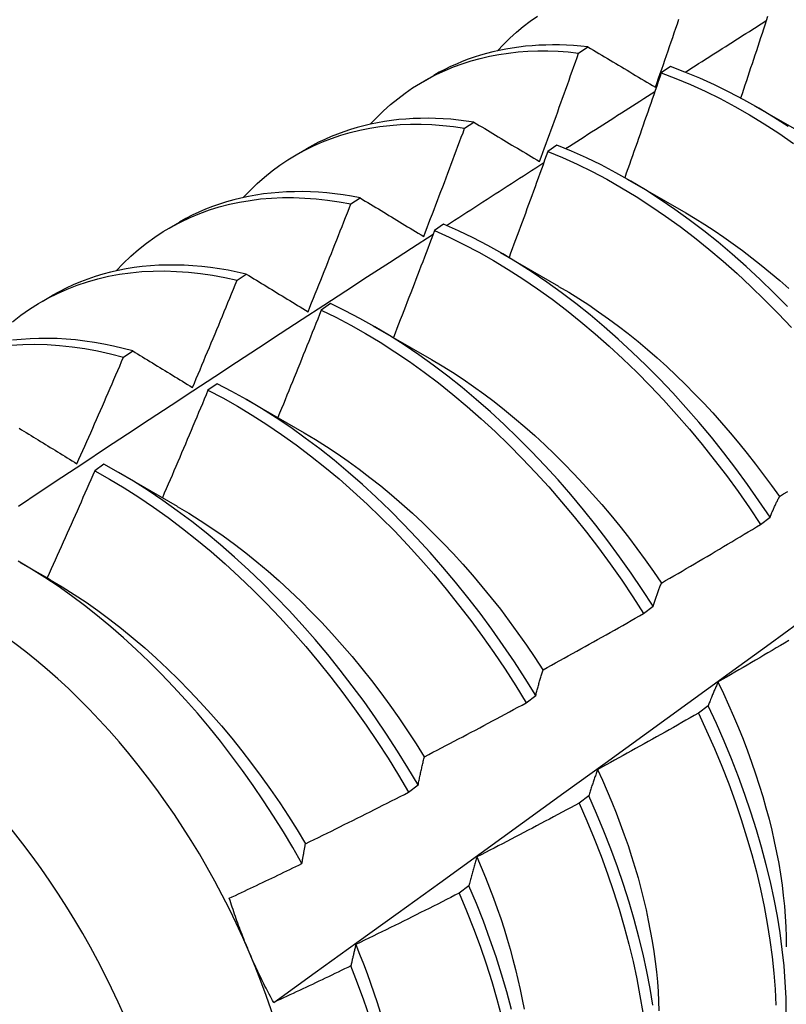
# Model space of a CAD drawing. Header units: inches. Extents: x 12 to 235, y 17 to 142.
# Tile 111 of 117: x 210.171 to 210.381, y 102.203 to 102.472. Entities that reach past the tile are written whole.
import ezdxf

# ---------------------------------------------------------------- set-up
doc = ezdxf.new("R2010")
doc.units = ezdxf.units.IN
doc.header["$MEASUREMENT"] = 0
doc.layers.add('Visible Edges(ANSI)', color=7, linetype='Continuous', lineweight=25)
doc.layers.add('Visible Tangent Edges(ANSI)', color=7, linetype='Continuous', lineweight=25)

msp = doc.modelspace()

# ---------------------------------------------------------------- linework, layer by layer
at = {"layer": 'Visible Edges(ANSI)'}
for p, q in [((210.32418, 102.46316), (210.3267, 102.46482)), ((210.34928, 102.45944), (210.34677, 102.45771)), ((210.28169, 102.4554), (210.28451, 102.45702)), ((210.37228, 102.44872), (210.38829, 102.43951)), ((210.29298, 102.44257), (210.2955, 102.44424)), ((210.31825, 102.43794), (210.31574, 102.4362)), ((210.2469, 102.43531), (210.24971, 102.43693)), ((210.33748, 102.42863), (210.35349, 102.41942)), ((210.26182, 102.42182), (210.26434, 102.4235)), ((210.2121, 102.41522), (210.21491, 102.41684)), ((210.28723, 102.4163), (210.28473, 102.41455)), ((210.30268, 102.40854), (210.31869, 102.39933)), ((210.2307, 102.40093), (210.23321, 102.40262)), ((210.1773, 102.39513), (210.18011, 102.39675)), ((210.25623, 102.39452), (210.25372, 102.39275)), ((210.26788, 102.38845), (210.28389, 102.37923)), ((210.1996, 102.37988), (210.20212, 102.38158)), ((210.22523, 102.37259), (210.22272, 102.37081)), ((210.23308, 102.36836), (210.24909, 102.35914)), ((210.19423, 102.35052), (210.19173, 102.34874)), ((210.19828, 102.34827), (210.21429, 102.33905)), ((210.37398, 102.33407), (210.37656, 102.33604)), ((210.17134, 102.32366), (210.1795, 102.31896)), ((210.34195, 102.30967), (210.34454, 102.31164)), ((210.30984, 102.28522), (210.31243, 102.2872)), ((210.35962, 102.28437), (210.35698, 102.28238)), ((210.27764, 102.26073), (210.28024, 102.26271)), ((210.32694, 102.25973), (210.3243, 102.25774)), ((210.29416, 102.23508), (210.29151, 102.23309))]:
    msp.add_line(p, q, dxfattribs=at)
at = {"layer": 'Visible Edges(ANSI)', "flags": 128}
for points in [[(210.30194, 102.46375), (210.30363, 102.46553), (210.30538, 102.46723), (210.30718, 102.46885), (210.30903, 102.47039), (210.31093, 102.47186), (210.31289, 102.47324)], [(210.37591, 102.47318), (210.37552, 102.47201), (210.37514, 102.47083), (210.37475, 102.46965), (210.37437, 102.46848), (210.37398, 102.4673), (210.3736, 102.46612), (210.37321, 102.46494), (210.37282, 102.46377), (210.37243, 102.46259), (210.37204, 102.46141), (210.37165, 102.46024), (210.37126, 102.45906), (210.37087, 102.45788), (210.37048, 102.45671), (210.37009, 102.45553), (210.36969, 102.45436), (210.3693, 102.45318), (210.3689, 102.452), (210.36851, 102.45083)], [(210.3452, 102.4538), (210.34563, 102.45504), (210.34607, 102.45628), (210.3465, 102.45752), (210.34693, 102.45876), (210.34737, 102.46), (210.3478, 102.46124), (210.34823, 102.46249), (210.34866, 102.46373), (210.34908, 102.46497), (210.34951, 102.46621), (210.34994, 102.46745), (210.35037, 102.46869), (210.35079, 102.46993), (210.35122, 102.47118), (210.35164, 102.47242)], [(210.35333, 102.45791), (210.35426, 102.4585), (210.35518, 102.45909), (210.35611, 102.45968), (210.35703, 102.46027), (210.35796, 102.46085), (210.35888, 102.46144), (210.35981, 102.46203), (210.36073, 102.46262), (210.36166, 102.46321), (210.36258, 102.4638), (210.36351, 102.46439), (210.36443, 102.46498), (210.36536, 102.46556), (210.36628, 102.46615), (210.36721, 102.46674), (210.36813, 102.46733), (210.36906, 102.46792), (210.36998, 102.4685), (210.37091, 102.46909), (210.37183, 102.46968), (210.37276, 102.47027), (210.37369, 102.47085), (210.37461, 102.47144), (210.37554, 102.47203)], [(210.3267, 102.46482), (210.32475, 102.46502), (210.3228, 102.46518), (210.32087, 102.46529), (210.31896, 102.46536), (210.31706, 102.46537), (210.31518, 102.46535), (210.31331, 102.46527), (210.31145, 102.46516), (210.30962, 102.46499), (210.3078, 102.46478), (210.306, 102.46452), (210.30422, 102.46422), (210.30246, 102.46387), (210.30072, 102.46347), (210.299, 102.46303), (210.2973, 102.46254), (210.29562, 102.46201), (210.29396, 102.46143), (210.29233, 102.46081), (210.29071, 102.46014), (210.28913, 102.45943), (210.28756, 102.45867), (210.28602, 102.45787), (210.28451, 102.45702)], [(210.3267, 102.46482), (210.32746, 102.46436), (210.32823, 102.46391), (210.32899, 102.46345), (210.32975, 102.463), (210.33052, 102.46254), (210.33128, 102.46208), (210.33205, 102.46163), (210.33281, 102.46117), (210.33358, 102.46071), (210.33435, 102.46025), (210.33512, 102.4598), (210.33589, 102.45934), (210.33666, 102.45888), (210.33743, 102.45842), (210.33821, 102.45796), (210.33898, 102.4575), (210.33976, 102.45704), (210.34053, 102.45658), (210.34131, 102.45611), (210.34208, 102.45565), (210.34286, 102.45519), (210.34364, 102.45473), (210.34442, 102.45426), (210.3452, 102.4538)], [(210.26715, 102.44366), (210.26893, 102.44554), (210.27078, 102.44732), (210.27268, 102.44902), (210.27465, 102.45063), (210.27667, 102.45216), (210.27875, 102.45359), (210.28089, 102.45493), (210.28307, 102.45617), (210.28532, 102.45733), (210.28761, 102.45839), (210.28995, 102.45936), (210.29234, 102.46023), (210.29478, 102.46101), (210.29726, 102.46169), (210.29978, 102.46227), (210.30235, 102.46276), (210.30496, 102.46315), (210.3076, 102.46344), (210.31028, 102.46364), (210.313, 102.46374), (210.31575, 102.46374), (210.31853, 102.46364), (210.32134, 102.46345), (210.32418, 102.46316)], [(210.31347, 102.43343), (210.31392, 102.43467), (210.31438, 102.43591), (210.31483, 102.43715), (210.31529, 102.43838), (210.31574, 102.43962), (210.31619, 102.44086), (210.31664, 102.4421), (210.31709, 102.44333), (210.31754, 102.44457), (210.31799, 102.44581), (210.31844, 102.44705), (210.31888, 102.44829), (210.31933, 102.44953), (210.31977, 102.45076), (210.32022, 102.452), (210.32066, 102.45324), (210.3211, 102.45448), (210.32155, 102.45572), (210.32199, 102.45696), (210.32243, 102.4582), (210.32287, 102.45944), (210.3233, 102.46068), (210.32374, 102.46192), (210.32418, 102.46316)], [(210.38151, 102.443), (210.37749, 102.44559), (210.37346, 102.44803), (210.36942, 102.45033), (210.36538, 102.45247), (210.36134, 102.45445), (210.35731, 102.45628), (210.35328, 102.45794), (210.34928, 102.45944)], [(210.34677, 102.45771), (210.34636, 102.45651), (210.34595, 102.45532), (210.34555, 102.45412), (210.34514, 102.45292), (210.34473, 102.45173), (210.34432, 102.45053), (210.3439, 102.44933), (210.34349, 102.44814), (210.34308, 102.44694), (210.34267, 102.44575), (210.34225, 102.44455), (210.34184, 102.44336), (210.34142, 102.44216), (210.34101, 102.44097), (210.34059, 102.43977), (210.34017, 102.43857), (210.33975, 102.43738), (210.33933, 102.43618), (210.33892, 102.43499), (210.33849, 102.4338), (210.33807, 102.4326), (210.33765, 102.43141), (210.33723, 102.43021), (210.33681, 102.42902)], [(210.34677, 102.45771), (210.35078, 102.4562), (210.3548, 102.45452), (210.35884, 102.45268), (210.36288, 102.45069), (210.36692, 102.44854), (210.37096, 102.44623), (210.37499, 102.44377), (210.379, 102.44117), (210.383, 102.43842)], [(210.32062, 102.43697), (210.32164, 102.43763), (210.32265, 102.43828), (210.32367, 102.43893), (210.32469, 102.43958), (210.32571, 102.44024), (210.32672, 102.44089), (210.32774, 102.44154), (210.32876, 102.44219), (210.32977, 102.44285), (210.33079, 102.4435), (210.33181, 102.44415), (210.33283, 102.4448), (210.33384, 102.44545), (210.33486, 102.44611), (210.33588, 102.44676), (210.3369, 102.44741), (210.33791, 102.44806), (210.33893, 102.44871), (210.33995, 102.44936), (210.34097, 102.45001), (210.34199, 102.45066), (210.343, 102.45131), (210.34402, 102.45197), (210.34504, 102.45262)], [(210.23235, 102.42357), (210.23423, 102.42554), (210.23617, 102.42741), (210.23819, 102.42919), (210.24027, 102.43087), (210.24241, 102.43245), (210.24462, 102.43393), (210.24688, 102.4353), (210.24921, 102.43658), (210.25159, 102.43775), (210.25403, 102.43882), (210.25652, 102.43978), (210.25907, 102.44064), (210.26166, 102.44139), (210.26431, 102.44203), (210.267, 102.44257), (210.26973, 102.443), (210.27251, 102.44333), (210.27533, 102.44354), (210.27819, 102.44365), (210.28108, 102.44365), (210.28401, 102.44354), (210.28697, 102.44332), (210.28996, 102.443), (210.29298, 102.44257)], [(210.2955, 102.44424), (210.29338, 102.44454), (210.29126, 102.4448), (210.28916, 102.445), (210.28708, 102.44515), (210.28501, 102.44524), (210.28296, 102.44528), (210.28093, 102.44527), (210.27891, 102.4452), (210.27691, 102.44508), (210.27494, 102.44491), (210.27298, 102.44468), (210.27105, 102.4444), (210.26913, 102.44407), (210.26724, 102.44368), (210.26537, 102.44325), (210.26353, 102.44275), (210.26171, 102.44221), (210.25991, 102.44161), (210.25815, 102.44096), (210.2564, 102.44026), (210.25469, 102.4395), (210.253, 102.4387), (210.25134, 102.43784), (210.24971, 102.43693)], [(210.2955, 102.44424), (210.29624, 102.44379), (210.29698, 102.44335), (210.29772, 102.4429), (210.29846, 102.44245), (210.29921, 102.44201), (210.29995, 102.44156), (210.30069, 102.44111), (210.30144, 102.44066), (210.30218, 102.44021), (210.30293, 102.43977), (210.30368, 102.43932), (210.30443, 102.43887), (210.30518, 102.43842), (210.30593, 102.43796), (210.30668, 102.43751), (210.30743, 102.43706), (210.30818, 102.43661), (210.30893, 102.43616), (210.30969, 102.43571), (210.31044, 102.43525), (210.3112, 102.4348), (210.31195, 102.43434), (210.31271, 102.43389), (210.31347, 102.43343)], [(210.28177, 102.41294), (210.28225, 102.41417), (210.28273, 102.4154), (210.2832, 102.41664), (210.28367, 102.41787), (210.28415, 102.4191), (210.28462, 102.42034), (210.28509, 102.42157), (210.28556, 102.4228), (210.28603, 102.42404), (210.2865, 102.42527), (210.28697, 102.4265), (210.28744, 102.42774), (210.2879, 102.42897), (210.28837, 102.43021), (210.28884, 102.43144), (210.2893, 102.43268), (210.28976, 102.43391), (210.29023, 102.43515), (210.29069, 102.43639), (210.29115, 102.43762), (210.29161, 102.43886), (210.29207, 102.44009), (210.29253, 102.44133), (210.29298, 102.44257)], [(210.38132, 102.39377), (210.37762, 102.39752), (210.37387, 102.40115), (210.37007, 102.40466), (210.36622, 102.40806), (210.36233, 102.41132), (210.35841, 102.41446), (210.35446, 102.41747), (210.35048, 102.42034), (210.34647, 102.42306), (210.34246, 102.42565), (210.33842, 102.42808), (210.33439, 102.43037), (210.33034, 102.4325), (210.3263, 102.43447), (210.32227, 102.43629), (210.31825, 102.43794)], [(210.31574, 102.4362), (210.31531, 102.43499), (210.31487, 102.43378), (210.31444, 102.43256), (210.314, 102.43135), (210.31356, 102.43014), (210.31312, 102.42893), (210.31269, 102.42772), (210.31225, 102.4265), (210.31181, 102.42529), (210.31137, 102.42408), (210.31092, 102.42287), (210.31048, 102.42166), (210.31004, 102.42045), (210.3096, 102.41924), (210.30915, 102.41803), (210.30871, 102.41682), (210.30826, 102.41561), (210.30781, 102.4144), (210.30737, 102.41319), (210.30692, 102.41198), (210.30647, 102.41077), (210.30602, 102.40956), (210.30557, 102.40835), (210.30512, 102.40714)], [(210.31574, 102.4362), (210.31977, 102.43453), (210.3238, 102.43271), (210.32784, 102.43072), (210.33188, 102.42858), (210.33592, 102.42628), (210.33995, 102.42383), (210.34397, 102.42124), (210.34797, 102.4185), (210.35195, 102.41562), (210.3559, 102.41261), (210.35982, 102.40946), (210.3637, 102.40618), (210.36754, 102.40278), (210.37134, 102.39925), (210.37509, 102.39561), (210.37879, 102.39186), (210.38243, 102.388)], [(210.28802, 102.41595), (210.28913, 102.41666), (210.29024, 102.41738), (210.29135, 102.4181), (210.29246, 102.41882), (210.29357, 102.41953), (210.29468, 102.42025), (210.29578, 102.42097), (210.29689, 102.42169), (210.298, 102.4224), (210.29911, 102.42312), (210.30022, 102.42383), (210.30133, 102.42455), (210.30244, 102.42527), (210.30355, 102.42598), (210.30466, 102.4267), (210.30577, 102.42741), (210.30688, 102.42813), (210.30799, 102.42884), (210.3091, 102.42956), (210.31021, 102.43027), (210.31132, 102.43099), (210.31243, 102.4317), (210.31354, 102.43242), (210.31465, 102.43313)], [(210.26434, 102.4235), (210.26204, 102.42393), (210.25975, 102.42429), (210.25748, 102.42459), (210.25523, 102.42483), (210.25299, 102.42501), (210.25077, 102.42513), (210.24857, 102.42519), (210.24639, 102.42518), (210.24423, 102.42512), (210.24209, 102.42499), (210.23998, 102.4248), (210.23789, 102.42455), (210.23582, 102.42424), (210.23378, 102.42387), (210.23176, 102.42344), (210.22977, 102.42295), (210.22781, 102.42239), (210.22587, 102.42178), (210.22397, 102.42111), (210.22209, 102.42037), (210.22025, 102.41958), (210.21844, 102.41873), (210.21666, 102.41781), (210.21491, 102.41684)], [(210.19755, 102.40348), (210.19952, 102.40555), (210.20157, 102.4075), (210.2037, 102.40936), (210.20589, 102.4111), (210.20816, 102.41273), (210.21049, 102.41426), (210.21289, 102.41567), (210.21535, 102.41697), (210.21788, 102.41815), (210.22047, 102.41922), (210.22311, 102.42017), (210.22581, 102.42101), (210.22857, 102.42173), (210.23138, 102.42233), (210.23424, 102.42281), (210.23714, 102.42318), (210.24009, 102.42342), (210.24309, 102.42355), (210.24612, 102.42356), (210.2492, 102.42345), (210.25231, 102.42322), (210.25545, 102.42287), (210.25862, 102.42241), (210.26182, 102.42182)], [(210.25011, 102.39231), (210.25061, 102.39354), (210.2511, 102.39477), (210.2516, 102.39599), (210.2521, 102.39722), (210.25259, 102.39845), (210.25308, 102.39968), (210.25358, 102.40091), (210.25407, 102.40213), (210.25456, 102.40336), (210.25505, 102.40459), (210.25554, 102.40582), (210.25603, 102.40705), (210.25652, 102.40828), (210.257, 102.40951), (210.25749, 102.41074), (210.25797, 102.41197), (210.25846, 102.4132), (210.25894, 102.41443), (210.25942, 102.41566), (210.25991, 102.41689), (210.26039, 102.41813), (210.26087, 102.41936), (210.26135, 102.42059), (210.26182, 102.42182)], [(210.26434, 102.4235), (210.26506, 102.42307), (210.26578, 102.42263), (210.26649, 102.4222), (210.26721, 102.42176), (210.26793, 102.42132), (210.26865, 102.42089), (210.26938, 102.42045), (210.2701, 102.42001), (210.27082, 102.41957), (210.27155, 102.41913), (210.27227, 102.41869), (210.273, 102.41825), (210.27372, 102.41781), (210.27445, 102.41737), (210.27518, 102.41693), (210.27591, 102.41649), (210.27664, 102.41605), (210.27737, 102.4156), (210.2781, 102.41516), (210.27883, 102.41472), (210.27957, 102.41427), (210.2803, 102.41383), (210.28104, 102.41338), (210.28177, 102.41294)], [(210.35348, 102.41936), (210.3561, 102.41782), (210.35871, 102.4162), (210.36131, 102.41451), (210.36391, 102.41275), (210.36649, 102.41093), (210.36907, 102.40904), (210.37163, 102.40709), (210.37417, 102.40507), (210.3767, 102.40299), (210.37921, 102.40086), (210.38169, 102.39866)], [(210.37656, 102.33604), (210.37352, 102.34056), (210.37039, 102.34502), (210.36717, 102.3494), (210.36388, 102.35371), (210.3605, 102.35793), (210.35705, 102.36207), (210.35354, 102.36612), (210.34995, 102.37006), (210.3463, 102.37391), (210.3426, 102.37764), (210.33885, 102.38127), (210.33504, 102.38478), (210.33119, 102.38816), (210.3273, 102.39142), (210.32338, 102.39455), (210.31942, 102.39755), (210.31544, 102.40041), (210.31144, 102.40313), (210.30742, 102.40571), (210.30339, 102.40813), (210.29935, 102.41041), (210.29531, 102.41253), (210.29127, 102.4145), (210.28723, 102.4163)], [(210.17082, 102.33908), (210.17679, 102.34304), (210.18276, 102.347), (210.18873, 102.35095), (210.1947, 102.3549), (210.20067, 102.35884), (210.20665, 102.36278), (210.21262, 102.36672), (210.21859, 102.37065), (210.22457, 102.37457), (210.23054, 102.3785), (210.23652, 102.38241), (210.2425, 102.38633), (210.24848, 102.39023), (210.25446, 102.39414), (210.26044, 102.39804), (210.26642, 102.40193), (210.2724, 102.40582), (210.27839, 102.4097), (210.28437, 102.41358)], [(210.28473, 102.41455), (210.28427, 102.41332), (210.28381, 102.4121), (210.28334, 102.41088), (210.28288, 102.40965), (210.28242, 102.40843), (210.28195, 102.40721), (210.28149, 102.40599), (210.28102, 102.40477), (210.28055, 102.40354), (210.28009, 102.40232), (210.27962, 102.4011), (210.27915, 102.39988), (210.27868, 102.39866), (210.27821, 102.39744), (210.27774, 102.39622), (210.27726, 102.395), (210.27679, 102.39378), (210.27632, 102.39256), (210.27584, 102.39134), (210.27537, 102.39012), (210.27489, 102.3889), (210.27442, 102.38768), (210.27394, 102.38646), (210.27346, 102.38524)], [(210.28473, 102.41455), (210.28876, 102.41273), (210.2928, 102.41075), (210.29684, 102.40862), (210.30088, 102.40633), (210.30491, 102.40389), (210.30893, 102.40131), (210.31293, 102.39858), (210.31691, 102.39571), (210.32087, 102.3927), (210.32479, 102.38956), (210.32867, 102.38629), (210.33252, 102.38289), (210.33632, 102.37937), (210.34007, 102.37574), (210.34377, 102.37199), (210.34741, 102.36814), (210.35099, 102.36419), (210.35451, 102.36014), (210.35795, 102.35599), (210.36132, 102.35176), (210.36461, 102.34745), (210.36782, 102.34306), (210.37094, 102.3386), (210.37398, 102.33407)], [(210.16921, 102.38952), (210.17152, 102.39133), (210.1739, 102.39301), (210.17637, 102.39458), (210.1789, 102.39602), (210.1815, 102.39734), (210.18418, 102.39853), (210.18691, 102.39959), (210.18971, 102.40053), (210.19258, 102.40134), (210.19549, 102.40202), (210.19847, 102.40257), (210.2015, 102.40299), (210.20458, 102.40328), (210.2077, 102.40344), (210.21088, 102.40347), (210.21409, 102.40337), (210.21735, 102.40314), (210.22064, 102.40278), (210.22396, 102.40229), (210.22732, 102.40167), (210.2307, 102.40093)], [(210.23321, 102.40262), (210.23074, 102.40317), (210.22828, 102.40365), (210.22584, 102.40407), (210.22341, 102.40441), (210.221, 102.40469), (210.21861, 102.40489), (210.21624, 102.40503), (210.2139, 102.40509), (210.21157, 102.40509), (210.20927, 102.40502), (210.20699, 102.40488), (210.20474, 102.40467), (210.20252, 102.40438), (210.20032, 102.40403), (210.19816, 102.40361), (210.19602, 102.40312), (210.19391, 102.40257), (210.19184, 102.40194), (210.1898, 102.40124), (210.18779, 102.40048), (210.18581, 102.39965), (210.18388, 102.39875), (210.18197, 102.39778), (210.18011, 102.39675)], [(210.23321, 102.40262), (210.23391, 102.4022), (210.2346, 102.40177), (210.2353, 102.40135), (210.236, 102.40092), (210.23669, 102.40049), (210.23739, 102.40007), (210.23809, 102.39964), (210.23879, 102.39921), (210.23949, 102.39879), (210.2402, 102.39836), (210.2409, 102.39793), (210.2416, 102.3975), (210.24231, 102.39707), (210.24301, 102.39664), (210.24372, 102.39621), (210.24442, 102.39578), (210.24513, 102.39535), (210.24584, 102.39492), (210.24655, 102.39448), (210.24726, 102.39405), (210.24797, 102.39362), (210.24868, 102.39318), (210.2494, 102.39275), (210.25011, 102.39231)], [(210.21847, 102.37156), (210.21899, 102.37278), (210.21951, 102.374), (210.22003, 102.37522), (210.22055, 102.37644), (210.22106, 102.37766), (210.22158, 102.37888), (210.22209, 102.38011), (210.2226, 102.38133), (210.22312, 102.38255), (210.22363, 102.38378), (210.22414, 102.385), (210.22465, 102.38622), (210.22516, 102.38745), (210.22567, 102.38867), (210.22617, 102.38989), (210.22668, 102.39112), (210.22718, 102.39234), (210.22769, 102.39357), (210.22819, 102.39479), (210.2287, 102.39602), (210.2292, 102.39725), (210.2297, 102.39847), (210.2302, 102.3997), (210.2307, 102.40093)], [(210.31869, 102.39926), (210.32145, 102.39764), (210.32419, 102.39595), (210.32693, 102.39417), (210.32966, 102.39232), (210.33238, 102.39039), (210.33508, 102.38839), (210.33776, 102.38631), (210.34043, 102.38416), (210.34307, 102.38194), (210.3457, 102.37966), (210.3483, 102.3773), (210.35087, 102.37488), (210.35342, 102.3724), (210.35593, 102.36986), (210.35842, 102.36726), (210.36087, 102.36461), (210.36329, 102.36191), (210.36568, 102.35915), (210.36803, 102.35635), (210.37033, 102.3535), (210.3726, 102.3506), (210.37482, 102.34767), (210.37701, 102.3447), (210.37914, 102.34169)], [(210.34454, 102.31164), (210.34159, 102.31622), (210.33854, 102.32074), (210.3354, 102.32519), (210.33218, 102.32957), (210.32888, 102.33387), (210.3255, 102.33809), (210.32205, 102.34222), (210.31853, 102.34626), (210.31494, 102.3502), (210.31129, 102.35404), (210.30758, 102.35777), (210.30382, 102.36139), (210.30001, 102.36489), (210.29616, 102.36827), (210.29227, 102.37152), (210.28834, 102.37465), (210.28439, 102.37763), (210.28041, 102.38049), (210.2764, 102.3832), (210.27238, 102.38576), (210.26835, 102.38818), (210.26431, 102.39045), (210.26027, 102.39256), (210.25623, 102.39452)], [(210.25372, 102.39275), (210.25324, 102.39152), (210.25275, 102.39029), (210.25226, 102.38906), (210.25177, 102.38784), (210.25128, 102.38661), (210.25079, 102.38538), (210.2503, 102.38415), (210.24981, 102.38293), (210.24932, 102.3817), (210.24882, 102.38047), (210.24833, 102.37925), (210.24784, 102.37802), (210.24734, 102.37679), (210.24684, 102.37557), (210.24635, 102.37434), (210.24585, 102.37312), (210.24535, 102.37189), (210.24485, 102.37067), (210.24435, 102.36944), (210.24385, 102.36822), (210.24335, 102.36699), (210.24284, 102.36577), (210.24234, 102.36454), (210.24184, 102.36332)], [(210.25372, 102.39275), (210.25776, 102.39078), (210.2618, 102.38866), (210.26584, 102.38638), (210.26988, 102.38395), (210.27389, 102.38137), (210.2779, 102.37865), (210.28188, 102.37579), (210.28583, 102.37279), (210.28976, 102.36966), (210.29365, 102.36639), (210.29749, 102.363), (210.3013, 102.35949), (210.30505, 102.35587), (210.30876, 102.35213), (210.3124, 102.34828), (210.31598, 102.34433), (210.3195, 102.34029), (210.32295, 102.33615), (210.32632, 102.33192), (210.32962, 102.32761), (210.33283, 102.32323), (210.33596, 102.31877), (210.339, 102.31425), (210.34195, 102.30967)], [(210.20212, 102.38158), (210.19947, 102.38227), (210.19684, 102.38289), (210.19422, 102.38342), (210.19162, 102.38388), (210.18904, 102.38426), (210.18648, 102.38457), (210.18394, 102.38479), (210.18142, 102.38494), (210.17893, 102.38501), (210.17647, 102.385), (210.17403, 102.38491), (210.17161, 102.38474), (210.16923, 102.38449)], [(210.16878, 102.38311), (210.17204, 102.38332), (210.17534, 102.38339), (210.17869, 102.38331), (210.18209, 102.38309), (210.18552, 102.38273), (210.189, 102.38223), (210.1925, 102.38158), (210.19604, 102.3808), (210.1996, 102.37988)], [(210.20212, 102.38158), (210.20279, 102.38117), (210.20346, 102.38076), (210.20413, 102.38035), (210.20481, 102.37993), (210.20548, 102.37952), (210.20616, 102.37911), (210.20684, 102.37869), (210.20752, 102.37827), (210.20819, 102.37786), (210.20887, 102.37744), (210.20955, 102.37703), (210.21024, 102.37661), (210.21092, 102.37619), (210.2116, 102.37577), (210.21228, 102.37535), (210.21297, 102.37493), (210.21365, 102.37451), (210.21434, 102.37409), (210.21503, 102.37367), (210.21572, 102.37325), (210.2164, 102.37283), (210.21709, 102.3724), (210.21778, 102.37198), (210.21847, 102.37156)], [(210.18687, 102.35067), (210.18741, 102.35189), (210.18795, 102.3531), (210.18848, 102.35431), (210.18902, 102.35553), (210.18956, 102.35674), (210.1901, 102.35796), (210.19063, 102.35917), (210.19117, 102.36039), (210.1917, 102.3616), (210.19223, 102.36282), (210.19276, 102.36404), (210.1933, 102.36525), (210.19383, 102.36647), (210.19436, 102.36769), (210.19488, 102.36891), (210.19541, 102.37012), (210.19594, 102.37134), (210.19647, 102.37256), (210.19699, 102.37378), (210.19752, 102.375), (210.19804, 102.37622), (210.19856, 102.37744), (210.19908, 102.37866), (210.1996, 102.37988)], [(210.28389, 102.37922), (210.28678, 102.37751), (210.28966, 102.37572), (210.29253, 102.37384), (210.29539, 102.37187), (210.29823, 102.36982), (210.30106, 102.36768), (210.30387, 102.36547), (210.30666, 102.36318), (210.30943, 102.36081), (210.31218, 102.35838), (210.31489, 102.35587), (210.31758, 102.3533), (210.32024, 102.35066), (210.32286, 102.34795), (210.32545, 102.34519), (210.32801, 102.34237), (210.33052, 102.3395), (210.33299, 102.33657), (210.33542, 102.33359), (210.3378, 102.33056), (210.34013, 102.32748), (210.34242, 102.32436), (210.34465, 102.3212), (210.34683, 102.318)], [(210.22272, 102.37081), (210.22221, 102.36958), (210.2217, 102.36835), (210.22119, 102.36712), (210.22068, 102.3659), (210.22016, 102.36467), (210.21965, 102.36344), (210.21913, 102.36221), (210.21862, 102.36099), (210.2181, 102.35976), (210.21758, 102.35853), (210.21706, 102.3573), (210.21654, 102.35608), (210.21602, 102.35485), (210.2155, 102.35363), (210.21498, 102.3524), (210.21446, 102.35118), (210.21393, 102.34995), (210.21341, 102.34873), (210.21288, 102.3475), (210.21236, 102.34628), (210.21183, 102.34505), (210.2113, 102.34383), (210.21077, 102.34261), (210.21025, 102.34138)], [(210.22272, 102.37081), (210.22677, 102.3687), (210.23081, 102.36643), (210.23484, 102.36401), (210.23886, 102.36144), (210.24286, 102.35873), (210.24684, 102.35587), (210.2508, 102.35288), (210.25473, 102.34975), (210.25862, 102.3465), (210.26247, 102.34312), (210.26628, 102.33961), (210.27003, 102.336), (210.27374, 102.33226), (210.27739, 102.32842), (210.28097, 102.32448), (210.2845, 102.32044), (210.28795, 102.31631), (210.29133, 102.31208), (210.29463, 102.30778), (210.29785, 102.3034), (210.30098, 102.29895), (210.30403, 102.29443), (210.30698, 102.28985), (210.30984, 102.28522)], [(210.31243, 102.2872), (210.30957, 102.29183), (210.30661, 102.2964), (210.30356, 102.30091), (210.30042, 102.30536), (210.29719, 102.30973), (210.29388, 102.31403), (210.2905, 102.31825), (210.28704, 102.32237), (210.28352, 102.32641), (210.27992, 102.33034), (210.27627, 102.33417), (210.27256, 102.3379), (210.2688, 102.34151), (210.26499, 102.345), (210.26113, 102.34837), (210.25724, 102.35162), (210.25331, 102.35474), (210.24935, 102.35772), (210.24537, 102.36056), (210.24136, 102.36326), (210.23734, 102.36582), (210.23331, 102.36823), (210.22927, 102.37049), (210.22523, 102.37259)], [(210.17104, 102.3604), (210.17169, 102.36), (210.17234, 102.3596), (210.173, 102.3592), (210.17365, 102.3588), (210.1743, 102.3584), (210.17495, 102.358), (210.17561, 102.3576), (210.17627, 102.35719), (210.17692, 102.35679), (210.17758, 102.35639), (210.17824, 102.35598), (210.1789, 102.35558), (210.17956, 102.35517), (210.18022, 102.35476), (210.18088, 102.35436), (210.18154, 102.35395), (210.1822, 102.35354), (210.18287, 102.35313), (210.18353, 102.35273), (210.1842, 102.35232), (210.18486, 102.35191), (210.18553, 102.35149), (210.1862, 102.35108), (210.18687, 102.35067)], [(210.24908, 102.35911), (210.25211, 102.35731), (210.25512, 102.35542), (210.25813, 102.35344), (210.26112, 102.35136), (210.2641, 102.34919), (210.26706, 102.34694), (210.27, 102.3446), (210.27292, 102.34218), (210.27581, 102.33969), (210.27868, 102.33711), (210.28151, 102.33446), (210.28431, 102.33173), (210.28707, 102.32894), (210.2898, 102.32607), (210.29248, 102.32314), (210.29512, 102.32015), (210.29771, 102.31709), (210.30025, 102.31398), (210.30275, 102.31081), (210.30519, 102.30758), (210.30757, 102.30431), (210.30991, 102.30099), (210.31218, 102.29763), (210.31439, 102.29424)], [(210.19173, 102.34874), (210.19119, 102.34751), (210.19066, 102.34629), (210.19012, 102.34506), (210.18959, 102.34384), (210.18905, 102.34262), (210.18851, 102.34139), (210.18797, 102.34017), (210.18743, 102.33895), (210.18689, 102.33772), (210.18635, 102.3365), (210.18581, 102.33528), (210.18527, 102.33406), (210.18472, 102.33284), (210.18418, 102.33162), (210.18363, 102.3304), (210.18309, 102.32918), (210.18254, 102.32796), (210.18199, 102.32674), (210.18144, 102.32552), (210.1809, 102.3243), (210.18035, 102.32308), (210.17979, 102.32186), (210.17924, 102.32064), (210.17869, 102.31943)], [(210.19173, 102.34874), (210.19577, 102.34648), (210.1998, 102.34406), (210.20382, 102.3415), (210.20783, 102.3388), (210.21181, 102.33595), (210.21577, 102.33297), (210.2197, 102.32985), (210.22359, 102.3266), (210.22744, 102.32323), (210.23125, 102.31973), (210.23501, 102.31612), (210.23872, 102.3124), (210.24237, 102.30856), (210.24597, 102.30463), (210.24949, 102.30059), (210.25295, 102.29646), (210.25633, 102.29225), (210.25963, 102.28795), (210.26286, 102.28357), (210.266, 102.27912), (210.26905, 102.27461), (210.27201, 102.27003), (210.27487, 102.26541), (210.27764, 102.26073)], [(210.28024, 102.26271), (210.27747, 102.26738), (210.2746, 102.27201), (210.27163, 102.27658), (210.26857, 102.28109), (210.26543, 102.28553), (210.2622, 102.2899), (210.25889, 102.29419), (210.2555, 102.2984), (210.25204, 102.30252), (210.24851, 102.30655), (210.24491, 102.31048), (210.24125, 102.31431), (210.23754, 102.31802), (210.23378, 102.32163), (210.22996, 102.32511), (210.22611, 102.32848), (210.22221, 102.33172), (210.21828, 102.33483), (210.21432, 102.3378), (210.21033, 102.34063), (210.20633, 102.34333), (210.20231, 102.34588), (210.19827, 102.34828), (210.19423, 102.35052)], [(210.37656, 102.33604), (210.37667, 102.33629), (210.37677, 102.33654), (210.37687, 102.33679), (210.37698, 102.33703), (210.37708, 102.33728), (210.37719, 102.33752), (210.3773, 102.33776), (210.3774, 102.338), (210.37751, 102.33825), (210.37762, 102.33848), (210.37772, 102.33872), (210.37783, 102.33896), (210.37794, 102.3392), (210.37805, 102.33943), (210.37816, 102.33966), (210.37827, 102.3399), (210.37838, 102.34013), (210.37849, 102.34036), (210.3786, 102.34059), (210.37871, 102.34082), (210.37883, 102.34104), (210.37894, 102.34127), (210.37905, 102.34149), (210.37917, 102.34172)], [(210.37917, 102.34172), (210.38029, 102.3424), (210.38141, 102.34309)], [(210.21429, 102.33899), (210.21745, 102.33711), (210.22061, 102.33514), (210.22375, 102.33306), (210.22688, 102.33089), (210.22999, 102.32862), (210.23307, 102.32625), (210.23614, 102.32379), (210.23918, 102.32124), (210.24219, 102.3186), (210.24516, 102.31587), (210.2481, 102.31306), (210.251, 102.31016), (210.25386, 102.30719), (210.25667, 102.30415), (210.25944, 102.30103), (210.26217, 102.29785), (210.26484, 102.2946), (210.26746, 102.2913), (210.27002, 102.28794), (210.27253, 102.28452), (210.27498, 102.28106), (210.27736, 102.27756), (210.27968, 102.27401), (210.28193, 102.27042)], [(210.34684, 102.31801), (210.34797, 102.31866), (210.34911, 102.31932), (210.35025, 102.31998), (210.35138, 102.32064), (210.35252, 102.3213), (210.35365, 102.32197), (210.35479, 102.32263), (210.35592, 102.3233), (210.35706, 102.32396), (210.35819, 102.32463), (210.35932, 102.3253), (210.36045, 102.32596), (210.36158, 102.32663), (210.36271, 102.32731), (210.36384, 102.32798), (210.36497, 102.32865), (210.3661, 102.32932), (210.36723, 102.33), (210.36835, 102.33068), (210.36948, 102.33135), (210.3706, 102.33203), (210.37173, 102.33271), (210.37285, 102.33339), (210.37398, 102.33407)], [(210.24844, 102.24119), (210.24595, 102.24556), (210.24337, 102.24989), (210.2407, 102.25417), (210.23795, 102.25839), (210.23511, 102.26256), (210.2322, 102.26667), (210.2292, 102.27071), (210.22614, 102.27467), (210.22302, 102.27854), (210.21984, 102.28233), (210.2166, 102.28602), (210.2133, 102.28962), (210.20995, 102.29312), (210.20655, 102.29652), (210.20311, 102.29981), (210.19962, 102.30299), (210.19609, 102.30606), (210.19253, 102.30902), (210.18894, 102.31185), (210.18533, 102.31454), (210.18171, 102.31711), (210.17807, 102.31954), (210.17442, 102.32183), (210.17076, 102.32399)], [(210.1795, 102.31892), (210.1828, 102.31697), (210.18608, 102.31491), (210.18936, 102.31274), (210.19261, 102.31045), (210.19585, 102.30805), (210.19906, 102.30555), (210.20224, 102.30295), (210.2054, 102.30024), (210.20852, 102.29744), (210.21161, 102.29455), (210.21466, 102.29158), (210.21767, 102.28852), (210.22063, 102.28538), (210.22355, 102.28216), (210.22641, 102.27887), (210.22922, 102.27551), (210.23198, 102.27209), (210.23467, 102.2686), (210.2373, 102.26506), (210.23987, 102.26146), (210.24236, 102.25782), (210.24479, 102.25412), (210.24714, 102.25039), (210.24941, 102.24661)], [(210.34454, 102.31164), (210.34463, 102.31192), (210.34472, 102.3122), (210.34481, 102.31247), (210.34491, 102.31275), (210.345, 102.31302), (210.34509, 102.31329), (210.34518, 102.31357), (210.34528, 102.31384), (210.34537, 102.3141), (210.34547, 102.31437), (210.34556, 102.31464), (210.34566, 102.31491), (210.34575, 102.31517), (210.34585, 102.31543), (210.34595, 102.3157), (210.34604, 102.31596), (210.34614, 102.31622), (210.34624, 102.31648), (210.34634, 102.31673), (210.34644, 102.31699), (210.34654, 102.31725), (210.34664, 102.3175), (210.34674, 102.31775), (210.34684, 102.31801)], [(210.24071, 102.20313), (210.25209, 102.21133), (210.26346, 102.21953), (210.27482, 102.22773), (210.28617, 102.23593), (210.29751, 102.24413), (210.30884, 102.25232), (210.32016, 102.26052), (210.33147, 102.26872), (210.34277, 102.27691), (210.35406, 102.2851), (210.36534, 102.29329), (210.37661, 102.30148), (210.38787, 102.30967)], [(210.31444, 102.29425), (210.31559, 102.29488), (210.31674, 102.29551), (210.31789, 102.29614), (210.31904, 102.29678), (210.3202, 102.29741), (210.32135, 102.29805), (210.3225, 102.29868), (210.32364, 102.29932), (210.32479, 102.29996), (210.32594, 102.3006), (210.32709, 102.30124), (210.32824, 102.30188), (210.32938, 102.30253), (210.33053, 102.30317), (210.33167, 102.30382), (210.33282, 102.30446), (210.33396, 102.30511), (210.3351, 102.30576), (210.33625, 102.30641), (210.33739, 102.30706), (210.33853, 102.30771), (210.33967, 102.30836), (210.34081, 102.30902), (210.34195, 102.30967)], [(210.38167, 102.30225), (210.38054, 102.30157), (210.37941, 102.3009), (210.37828, 102.30023), (210.37715, 102.29956), (210.37601, 102.29889), (210.37488, 102.29822), (210.37374, 102.29755), (210.37261, 102.29689), (210.37147, 102.29622), (210.37034, 102.29556), (210.3692, 102.29489), (210.36806, 102.29423), (210.36692, 102.29357), (210.36579, 102.29291), (210.36465, 102.29225), (210.36351, 102.29159), (210.36237, 102.29093)], [(210.31243, 102.2872), (210.31251, 102.2875), (210.31259, 102.28781), (210.31267, 102.28811), (210.31275, 102.28842), (210.31283, 102.28872), (210.31291, 102.28902), (210.31299, 102.28932), (210.31308, 102.28962), (210.31316, 102.28992), (210.31324, 102.29021), (210.31332, 102.29051), (210.31341, 102.2908), (210.31349, 102.2911), (210.31357, 102.29139), (210.31366, 102.29168), (210.31374, 102.29197), (210.31383, 102.29226), (210.31391, 102.29255), (210.314, 102.29283), (210.31409, 102.29312), (210.31417, 102.2934), (210.31426, 102.29369), (210.31435, 102.29397), (210.31444, 102.29425)], [(210.36237, 102.29093), (210.36225, 102.29067), (210.36213, 102.29041), (210.36201, 102.29015), (210.36189, 102.28988), (210.36177, 102.28962), (210.36165, 102.28935), (210.36153, 102.28908), (210.36142, 102.28881), (210.3613, 102.28854), (210.36119, 102.28827), (210.36107, 102.288), (210.36096, 102.28773), (210.36084, 102.28745), (210.36073, 102.28718), (210.36062, 102.2869), (210.3605, 102.28662), (210.36039, 102.28634), (210.36028, 102.28607), (210.36017, 102.28578), (210.36006, 102.2855), (210.35995, 102.28522), (210.35984, 102.28494), (210.35973, 102.28465), (210.35962, 102.28437)], [(210.36232, 102.29093), (210.3638, 102.2878), (210.36524, 102.28466), (210.36661, 102.28152), (210.36793, 102.27837), (210.36919, 102.27523), (210.37038, 102.27208), (210.37152, 102.26894), (210.3726, 102.2658), (210.37362, 102.26268), (210.37457, 102.25956), (210.37546, 102.25646), (210.37629, 102.25337), (210.37705, 102.2503), (210.37774, 102.24725), (210.37837, 102.24423), (210.37893, 102.24123), (210.37942, 102.23825), (210.37985, 102.23531), (210.3802, 102.2324), (210.38049, 102.22951), (210.38072, 102.22667), (210.38087, 102.22386), (210.38096, 102.22108), (210.38099, 102.21835)], [(210.28196, 102.27045), (210.28313, 102.27105), (210.2843, 102.27166), (210.28547, 102.27226), (210.28663, 102.27287), (210.2878, 102.27348), (210.28896, 102.27409), (210.29013, 102.2747), (210.29129, 102.27531), (210.29245, 102.27592), (210.29362, 102.27653), (210.29478, 102.27714), (210.29594, 102.27776), (210.2971, 102.27838), (210.29826, 102.27899), (210.29942, 102.27961), (210.30058, 102.28023), (210.30174, 102.28085), (210.3029, 102.28147), (210.30406, 102.28209), (210.30521, 102.28272), (210.30637, 102.28334), (210.30753, 102.28397), (210.30868, 102.28459), (210.30984, 102.28522)], [(210.38102, 102.20014), (210.38095, 102.2044), (210.38074, 102.20874), (210.3804, 102.21315), (210.37992, 102.21763), (210.37931, 102.22218), (210.37857, 102.22678), (210.37769, 102.23144), (210.37668, 102.23614), (210.37554, 102.24088), (210.37427, 102.24566), (210.37287, 102.25046), (210.37134, 102.25529), (210.36969, 102.26013), (210.36792, 102.26498), (210.36602, 102.26984), (210.364, 102.27469), (210.36187, 102.27953), (210.35962, 102.28437)], [(210.35698, 102.28238), (210.35584, 102.28172), (210.3547, 102.28107), (210.35355, 102.28042), (210.35241, 102.27977), (210.35127, 102.27912), (210.35012, 102.27847), (210.34897, 102.27782), (210.34783, 102.27717), (210.34668, 102.27653), (210.34553, 102.27588), (210.34438, 102.27524), (210.34323, 102.2746), (210.34208, 102.27396), (210.34093, 102.27332), (210.33978, 102.27268), (210.33863, 102.27204), (210.33748, 102.2714), (210.33633, 102.27077), (210.33517, 102.27013), (210.33402, 102.2695), (210.33286, 102.26887), (210.33171, 102.26823), (210.33055, 102.2676), (210.3294, 102.26697)], [(210.35698, 102.28238), (210.35922, 102.27754), (210.36135, 102.2727), (210.36336, 102.26784), (210.36525, 102.26299), (210.36701, 102.25814), (210.36865, 102.25329), (210.37017, 102.24847), (210.37156, 102.24367), (210.37282, 102.2389), (210.37395, 102.23416), (210.37495, 102.22946), (210.37581, 102.22481), (210.37655, 102.22021), (210.37715, 102.21567), (210.37762, 102.21119), (210.37795, 102.20678), (210.37814, 102.20245)], [(210.28024, 102.26271), (210.28031, 102.26304), (210.28038, 102.26338), (210.28044, 102.26371), (210.28051, 102.26404), (210.28058, 102.26437), (210.28065, 102.2647), (210.28072, 102.26503), (210.28079, 102.26536), (210.28086, 102.26569), (210.28093, 102.26601), (210.281, 102.26634), (210.28108, 102.26666), (210.28115, 102.26698), (210.28122, 102.2673), (210.28129, 102.26762), (210.28137, 102.26794), (210.28144, 102.26826), (210.28151, 102.26858), (210.28159, 102.26889), (210.28166, 102.2692), (210.28174, 102.26952), (210.28181, 102.26983), (210.28189, 102.27014), (210.28196, 102.27045)], [(210.3294, 102.26697), (210.32929, 102.26669), (210.32918, 102.26639), (210.32908, 102.2661), (210.32897, 102.26581), (210.32886, 102.26552), (210.32876, 102.26522), (210.32865, 102.26493), (210.32855, 102.26463), (210.32844, 102.26433), (210.32834, 102.26403), (210.32824, 102.26373), (210.32814, 102.26343), (210.32803, 102.26313), (210.32793, 102.26282), (210.32783, 102.26252), (210.32773, 102.26221), (210.32763, 102.26191), (210.32753, 102.2616), (210.32743, 102.26129), (210.32733, 102.26098), (210.32723, 102.26067), (210.32714, 102.26036), (210.32704, 102.26004), (210.32694, 102.25973)], [(210.32937, 102.26696), (210.33072, 102.26398), (210.33202, 102.261), (210.33326, 102.25802), (210.33446, 102.25504), (210.33559, 102.25206), (210.33668, 102.24908), (210.3377, 102.24611), (210.33867, 102.24315), (210.33958, 102.24019), (210.34043, 102.23725), (210.34122, 102.23432), (210.34195, 102.2314), (210.34263, 102.22851), (210.34325, 102.22563), (210.3438, 102.22277), (210.34431, 102.21993), (210.34475, 102.21712), (210.34513, 102.21433), (210.34545, 102.21157), (210.34572, 102.20884), (210.34593, 102.20614), (210.34607, 102.20347), (210.34616, 102.20084)], [(210.24942, 102.24661), (210.2506, 102.24719), (210.25178, 102.24777), (210.25296, 102.24835), (210.25414, 102.24892), (210.25532, 102.2495), (210.2565, 102.25009), (210.25768, 102.25067), (210.25886, 102.25125), (210.26004, 102.25184), (210.26121, 102.25242), (210.26239, 102.25301), (210.26357, 102.25359), (210.26474, 102.25418), (210.26592, 102.25477), (210.26709, 102.25536), (210.26826, 102.25596), (210.26944, 102.25655), (210.27061, 102.25714), (210.27178, 102.25774), (210.27295, 102.25833), (210.27413, 102.25893), (210.2753, 102.25953), (210.27647, 102.26013), (210.27764, 102.26073)], [(210.34447, 102.20236), (210.34372, 102.20697), (210.34283, 102.21162), (210.34182, 102.21633), (210.34067, 102.22107), (210.33939, 102.22585), (210.33798, 102.23065), (210.33645, 102.23548), (210.33479, 102.24032), (210.33301, 102.24518), (210.33111, 102.25003), (210.32908, 102.25489), (210.32694, 102.25973)], [(210.3243, 102.25774), (210.32314, 102.25711), (210.32198, 102.25649), (210.32082, 102.25586), (210.31966, 102.25524), (210.3185, 102.25462), (210.31734, 102.254), (210.31618, 102.25338), (210.31502, 102.25276), (210.31385, 102.25214), (210.31269, 102.25152), (210.31153, 102.25091), (210.31036, 102.25029), (210.3092, 102.24968), (210.30803, 102.24907), (210.30686, 102.24846), (210.3057, 102.24785), (210.30453, 102.24724), (210.30336, 102.24663), (210.30219, 102.24602), (210.30103, 102.24542), (210.29986, 102.24481), (210.29869, 102.24421), (210.29752, 102.24361), (210.29634, 102.243)], [(210.3243, 102.25774), (210.32643, 102.25289), (210.32844, 102.24804), (210.33034, 102.24318), (210.33211, 102.23833), (210.33376, 102.23349), (210.33528, 102.22867), (210.33668, 102.22386), (210.33795, 102.21909), (210.33909, 102.21435), (210.34009, 102.20965), (210.34097, 102.20499), (210.34171, 102.20039)], [(210.24844, 102.24119), (210.24848, 102.24142), (210.24852, 102.24165), (210.24856, 102.24188), (210.2486, 102.24211), (210.24864, 102.24234), (210.24868, 102.24257), (210.24872, 102.2428), (210.24876, 102.24303), (210.2488, 102.24326), (210.24884, 102.24348), (210.24888, 102.24371), (210.24892, 102.24394), (210.24896, 102.24416), (210.249, 102.24439), (210.24904, 102.24461), (210.24908, 102.24484), (210.24912, 102.24506), (210.24917, 102.24528), (210.24921, 102.24551), (210.24925, 102.24573), (210.24929, 102.24595), (210.24933, 102.24617), (210.24937, 102.24639), (210.24942, 102.24661)], [(210.22856, 102.2317), (210.22939, 102.23209), (210.23022, 102.23248), (210.23105, 102.23287), (210.23188, 102.23326), (210.23271, 102.23365), (210.23355, 102.23404), (210.23437, 102.23444), (210.2352, 102.23483), (210.23603, 102.23522), (210.23686, 102.23562), (210.23769, 102.23601), (210.23852, 102.23641), (210.23935, 102.2368), (210.24018, 102.2372), (210.241, 102.23759), (210.24183, 102.23799), (210.24266, 102.23839), (210.24349, 102.23879), (210.24431, 102.23919), (210.24514, 102.23959), (210.24597, 102.23999), (210.24679, 102.24039), (210.24762, 102.24079), (210.24844, 102.24119)], [(210.29634, 102.243), (210.29625, 102.24269), (210.29615, 102.24237), (210.29606, 102.24205), (210.29596, 102.24173), (210.29587, 102.2414), (210.29577, 102.24108), (210.29568, 102.24076), (210.29559, 102.24043), (210.29549, 102.24011), (210.2954, 102.23978), (210.29531, 102.23945), (210.29522, 102.23912), (210.29513, 102.23879), (210.29504, 102.23846), (210.29495, 102.23813), (210.29486, 102.23779), (210.29477, 102.23746), (210.29468, 102.23712), (210.29459, 102.23678), (210.29451, 102.23645), (210.29442, 102.23611), (210.29433, 102.23577), (210.29425, 102.23542), (210.29416, 102.23508)], [(210.29633, 102.24301), (210.29754, 102.24019), (210.2987, 102.23737), (210.29981, 102.23455), (210.30087, 102.23173), (210.30188, 102.22891), (210.30285, 102.2261), (210.30376, 102.2233), (210.30462, 102.2205), (210.30544, 102.21771), (210.3062, 102.21493), (210.30692, 102.21217), (210.30758, 102.20942), (210.30819, 102.20669), (210.30875, 102.20397), (210.30925, 102.20127)], [(210.29151, 102.23309), (210.29033, 102.23249), (210.28916, 102.23189), (210.28799, 102.2313), (210.28681, 102.2307), (210.28564, 102.23011), (210.28446, 102.22952), (210.28328, 102.22892), (210.28211, 102.22833), (210.28093, 102.22774), (210.27975, 102.22715), (210.27857, 102.22657), (210.27739, 102.22598), (210.27621, 102.2254), (210.27503, 102.22481), (210.27385, 102.22423), (210.27267, 102.22365), (210.27149, 102.22306), (210.27031, 102.22248), (210.26912, 102.22191), (210.26794, 102.22133), (210.26676, 102.22075), (210.26557, 102.22018), (210.26439, 102.2196), (210.2632, 102.21903)], [(210.29151, 102.23309), (210.29353, 102.22824), (210.29543, 102.22338), (210.29721, 102.21853), (210.29887, 102.21369), (210.3004, 102.20886), (210.3018, 102.20406), (210.30308, 102.19928)], [(210.3058, 102.20126), (210.30451, 102.20604), (210.3031, 102.21085), (210.30156, 102.21568), (210.29989, 102.22052), (210.2981, 102.22537), (210.29619, 102.23023), (210.29416, 102.23508)], [(210.234, 102.21696), (210.23375, 102.21756), (210.2335, 102.21816), (210.23325, 102.21876), (210.233, 102.21937), (210.23276, 102.21997), (210.23251, 102.22058), (210.23227, 102.22119), (210.23204, 102.2218), (210.2318, 102.22241), (210.23157, 102.22302), (210.23134, 102.22363), (210.23111, 102.22425), (210.23089, 102.22486), (210.23066, 102.22548), (210.23044, 102.22609), (210.23023, 102.22671), (210.23001, 102.22733), (210.2298, 102.22795), (210.22958, 102.22857), (210.22938, 102.2292), (210.22917, 102.22982), (210.22896, 102.23045), (210.22876, 102.23107), (210.22856, 102.2317)], [(210.24071, 102.20313), (210.24041, 102.20369), (210.2401, 102.20425), (210.2398, 102.20481), (210.2395, 102.20538), (210.23921, 102.20594), (210.23891, 102.20651), (210.23862, 102.20708), (210.23833, 102.20764), (210.23804, 102.20822), (210.23776, 102.20879), (210.23747, 102.20936), (210.23719, 102.20994), (210.23692, 102.21051), (210.23664, 102.21109), (210.23637, 102.21167), (210.23609, 102.21225), (210.23582, 102.21283), (210.23556, 102.21342), (210.23529, 102.214), (210.23503, 102.21459), (210.23477, 102.21518), (210.23451, 102.21577), (210.23426, 102.21636), (210.234, 102.21696)], [(210.2632, 102.21903), (210.26314, 102.21879), (210.26308, 102.21855), (210.26303, 102.21831), (210.26297, 102.21807), (210.26291, 102.21783), (210.26285, 102.21759), (210.26279, 102.21735), (210.26274, 102.21711), (210.26268, 102.21686), (210.26262, 102.21662), (210.26257, 102.21638), (210.26251, 102.21613), (210.26245, 102.21589), (210.2624, 102.21564), (210.26234, 102.2154), (210.26229, 102.21515), (210.26223, 102.21491), (210.26217, 102.21466), (210.26212, 102.21441), (210.26206, 102.21416), (210.26201, 102.21392), (210.26196, 102.21367), (210.2619, 102.21342), (210.26185, 102.21317)], [(210.26315, 102.21903), (210.26423, 102.21637), (210.26527, 102.21371), (210.26626, 102.21105), (210.26721, 102.2084), (210.26812, 102.20574), (210.26899, 102.2031), (210.26981, 102.20046)], [(210.26185, 102.21317), (210.26097, 102.21274), (210.26009, 102.21232), (210.25921, 102.21189), (210.25834, 102.21147), (210.25746, 102.21105), (210.25658, 102.21063), (210.2557, 102.21021), (210.25482, 102.20979), (210.25394, 102.20937), (210.25306, 102.20895), (210.25218, 102.20853), (210.2513, 102.20811), (210.25042, 102.20769), (210.24954, 102.20727), (210.24866, 102.20686), (210.24778, 102.20644), (210.24689, 102.20603), (210.24601, 102.20561), (210.24513, 102.2052), (210.24425, 102.20478), (210.24336, 102.20437), (210.24248, 102.20396), (210.2416, 102.20355), (210.24071, 102.20313)], [(210.26701, 102.19904), (210.26541, 102.20375), (210.26369, 102.20845), (210.26185, 102.21317)]]:
    msp.add_lwpolyline(points, dxfattribs=at)
at = {"layer": 'Visible Edges(ANSI)'}
for start_param, end_param in [(1.361945, 2.409143), (0.314748, 1.361945)]:
    msp.add_ellipse((210.1564, 102.20349), major_axis=(0.06545, -0.11337), ratio=0.57735, start_param=start_param, end_param=end_param, dxfattribs=at)
at = {"layer": 'Visible Tangent Edges(ANSI)'}
msp.add_ellipse((210.12299, 102.18421), major_axis=(0.06545, -0.11337), ratio=0.57735, start_param=0, end_param=3.141593, dxfattribs=at)
msp.add_ellipse((210.10072, 102.17135), major_axis=(0.0497, -0.08609), ratio=0.57735, dxfattribs=at)

doc.saveas('drawing.dxf')
